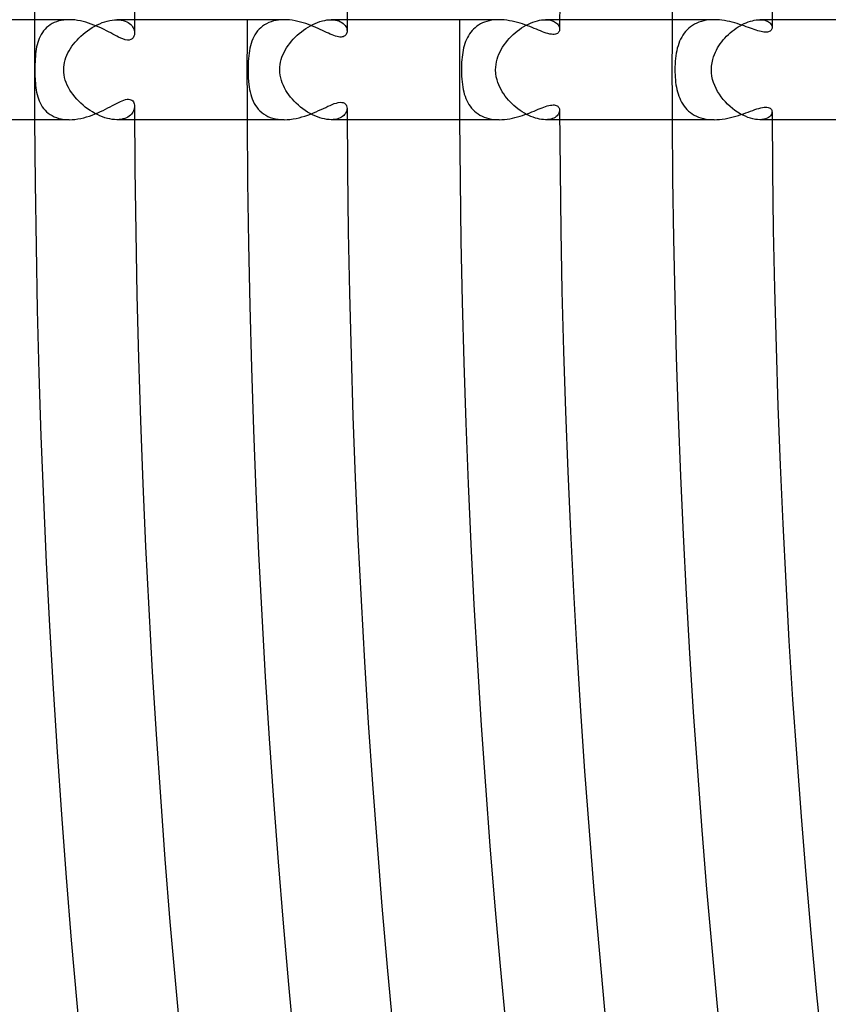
# Model space of a CAD drawing. Header units: millimetres. Extents: x -485 to 485, y -485 to 485.
# Tile 31 of 110: x -414 to -382, y -37 to 2. Entities that reach past the tile are written whole.
import ezdxf

# ---------------------------------------------------------------- set-up
doc = ezdxf.new("R2010")
doc.units = ezdxf.units.MM
doc.layers.add('HIDDEN', color=7, linetype='Continuous')
doc.layers.add('THICK', color=7, linetype='Continuous')

msp = doc.modelspace()

# ---------------------------------------------------------------- linework, layer by layer
at = {"layer": 'HIDDEN'}
for p, q in [((-412.428, 1.971), (-412.526, 1.948)), ((-412.325, 1.987), (-412.428, 1.971)), ((-412.219, 1.997), (-412.325, 1.987)), ((-412.111, 2), (-412.219, 1.997)), ((-410.587, 1.947), (-410.488, 1.97)), ((-410.488, 1.97), (-410.391, 1.987)), ((-410.391, 1.987), (-410.297, 1.997)), ((-410.297, 1.997), (-410.206, 2)), ((-410.206, 2), (-410.116, 1.997)), ((-409.495, 2), (-410.206, 2)), ((-410.116, 1.997), (-410.031, 1.986)), ((-410.031, 1.986), (-409.952, 1.97)), ((-409.952, 1.97), (-409.879, 1.947)), ((-403.839, 1.971), (-403.941, 1.948)), ((-403.734, 1.987), (-403.839, 1.971)), ((-403.626, 1.997), (-403.734, 1.987)), ((-403.516, 2), (-403.626, 1.997)), ((-401.986, 1.951), (-401.893, 1.973)), ((-401.893, 1.973), (-401.803, 1.988)), ((-401.803, 1.988), (-401.715, 1.997)), ((-401.715, 1.997), (-401.632, 2)), ((-401.632, 2), (-401.545, 1.997)), ((-400.995, 2), (-401.632, 2)), ((-401.545, 1.997), (-401.464, 1.986)), ((-401.464, 1.986), (-401.389, 1.97)), ((-401.389, 1.97), (-401.32, 1.948)), ((-395.222, 1.976), (-395.318, 1.957)), ((-395.123, 1.989), (-395.222, 1.976)), ((-395.022, 1.997), (-395.123, 1.989)), ((-394.919, 2), (-395.022, 1.997)), ((-393.384, 1.956), (-393.298, 1.976)), ((-393.298, 1.976), (-393.215, 1.989)), ((-393.215, 1.989), (-393.135, 1.997)), ((-393.135, 1.997), (-393.059, 2)), ((-392.495, 2), (-393.06, 2)), ((-393.059, 2), (-392.986, 1.997)), ((-392.986, 1.997), (-392.919, 1.99)), ((-392.919, 1.99), (-392.855, 1.978)), ((-392.855, 1.978), (-392.797, 1.961)), ((-386.629, 1.976), (-386.729, 1.957)), ((-386.527, 1.99), (-386.629, 1.976)), ((-386.422, 1.997), (-386.527, 1.99)), ((-386.317, 2), (-386.422, 1.997)), ((-384.785, 1.961), (-384.707, 1.978)), ((-384.707, 1.978), (-384.632, 1.991)), ((-384.632, 1.991), (-384.559, 1.998)), ((-384.559, 1.998), (-384.49, 2)), ((-384.49, 2), (-384.419, 1.997)), ((-383.995, 2), (-384.49, 2)), ((-384.419, 1.997), (-384.352, 1.989)), ((-384.352, 1.989), (-384.291, 1.976)), ((-384.291, 1.976), (-384.235, 1.959)), ((-413.076, 1.622), (-413.134, 1.555)), ((-413.014, 1.684), (-413.076, 1.622)), ((-412.946, 1.742), (-413.014, 1.684)), ((-412.873, 1.794), (-412.946, 1.742)), ((-412.794, 1.842), (-412.873, 1.794)), ((-412.709, 1.883), (-412.794, 1.842)), ((-412.62, 1.919), (-412.709, 1.883)), ((-412.526, 1.948), (-412.62, 1.919)), ((-411.379, 1.559), (-411.285, 1.625)), ((-411.285, 1.625), (-411.189, 1.686)), ((-411.189, 1.686), (-411.091, 1.742)), ((-411.091, 1.742), (-410.991, 1.794)), ((-410.991, 1.794), (-410.891, 1.841)), ((-410.891, 1.841), (-410.789, 1.882)), ((-410.789, 1.882), (-410.688, 1.918)), ((-410.688, 1.918), (-410.587, 1.947)), ((-409.879, 1.947), (-409.812, 1.919)), ((-409.812, 1.919), (-409.752, 1.886)), ((-409.752, 1.886), (-409.698, 1.849)), ((-409.698, 1.849), (-409.65, 1.808)), ((-409.65, 1.808), (-409.609, 1.764)), ((-409.609, 1.764), (-409.575, 1.717)), ((-409.575, 1.717), (-409.547, 1.668)), ((-409.547, 1.668), (-409.525, 1.618)), ((-409.525, 1.618), (-409.509, 1.566)), ((-404.515, 1.617), (-404.575, 1.548)), ((-404.449, 1.681), (-404.515, 1.617)), ((-404.377, 1.739), (-404.449, 1.681)), ((-404.301, 1.793), (-404.377, 1.739)), ((-404.218, 1.841), (-404.301, 1.793)), ((-404.131, 1.883), (-404.218, 1.841)), ((-404.038, 1.919), (-404.131, 1.883)), ((-403.941, 1.948), (-404.038, 1.919)), ((-402.826, 1.519), (-402.737, 1.585)), ((-402.737, 1.585), (-402.647, 1.648)), ((-402.647, 1.648), (-402.555, 1.706)), ((-402.555, 1.706), (-402.461, 1.76)), ((-402.461, 1.76), (-402.367, 1.809)), ((-402.367, 1.809), (-402.272, 1.852)), ((-402.272, 1.852), (-402.176, 1.891)), ((-402.176, 1.891), (-402.08, 1.924)), ((-402.08, 1.924), (-401.986, 1.951)), ((-401.32, 1.948), (-401.257, 1.921)), ((-401.257, 1.921), (-401.202, 1.889)), ((-401.202, 1.889), (-401.153, 1.853)), ((-401.153, 1.853), (-401.111, 1.814)), ((-401.111, 1.814), (-401.075, 1.772)), ((-401.075, 1.772), (-401.046, 1.729)), ((-401.046, 1.729), (-401.024, 1.684)), ((-401.024, 1.684), (-401.009, 1.638)), ((-401.009, 1.638), (-401, 1.593)), ((-401, 1.593), (-400.997, 1.549)), ((-395.939, 1.624), (-395.996, 1.563)), ((-395.876, 1.681), (-395.939, 1.624)), ((-395.81, 1.735), (-395.876, 1.681)), ((-395.739, 1.784), (-395.81, 1.735)), ((-395.663, 1.828), (-395.739, 1.784)), ((-395.583, 1.868), (-395.663, 1.828)), ((-395.498, 1.903), (-395.583, 1.868)), ((-395.41, 1.933), (-395.498, 1.903)), ((-395.318, 1.957), (-395.41, 1.933)), ((-394.19, 1.544), (-394.103, 1.609)), ((-394.103, 1.609), (-394.015, 1.669)), ((-394.015, 1.669), (-393.925, 1.726)), ((-393.925, 1.726), (-393.835, 1.777)), ((-393.835, 1.777), (-393.744, 1.823)), ((-393.744, 1.823), (-393.653, 1.865)), ((-393.653, 1.865), (-393.563, 1.901)), ((-393.563, 1.901), (-393.472, 1.931)), ((-393.472, 1.931), (-393.384, 1.956)), ((-392.797, 1.961), (-392.744, 1.941)), ((-392.744, 1.941), (-392.696, 1.917)), ((-392.696, 1.917), (-392.654, 1.891)), ((-392.654, 1.891), (-392.616, 1.861)), ((-392.616, 1.861), (-392.584, 1.83)), ((-392.584, 1.83), (-392.557, 1.797)), ((-392.557, 1.797), (-392.535, 1.763)), ((-392.535, 1.763), (-392.518, 1.728)), ((-392.518, 1.728), (-392.506, 1.693)), ((-392.506, 1.693), (-392.499, 1.658)), ((-392.499, 1.658), (-392.497, 1.623)), ((-387.391, 1.6), (-387.453, 1.533)), ((-387.324, 1.663), (-387.391, 1.6)), ((-387.253, 1.721), (-387.324, 1.663)), ((-387.177, 1.773), (-387.253, 1.721)), ((-387.096, 1.821), (-387.177, 1.773)), ((-387.01, 1.864), (-387.096, 1.821)), ((-386.92, 1.901), (-387.01, 1.864)), ((-386.826, 1.932), (-386.92, 1.901)), ((-386.729, 1.957), (-386.826, 1.932)), ((-385.596, 1.538), (-385.518, 1.599)), ((-385.518, 1.599), (-385.439, 1.655)), ((-385.439, 1.655), (-385.358, 1.709)), ((-385.358, 1.709), (-385.276, 1.758)), ((-385.276, 1.758), (-385.194, 1.803)), ((-385.194, 1.803), (-385.111, 1.844)), ((-385.111, 1.844), (-385.029, 1.88)), ((-385.029, 1.88), (-384.947, 1.912)), ((-384.947, 1.912), (-384.865, 1.939)), ((-384.865, 1.939), (-384.785, 1.961)), ((-384.235, 1.959), (-384.185, 1.938)), ((-384.185, 1.938), (-384.141, 1.914)), ((-384.141, 1.914), (-384.102, 1.886)), ((-384.102, 1.886), (-384.07, 1.856)), ((-384.07, 1.856), (-384.043, 1.824)), ((-384.043, 1.824), (-384.023, 1.791)), ((-384.023, 1.791), (-384.008, 1.757)), ((-384.008, 1.757), (-383.999, 1.723)), ((-383.999, 1.723), (-383.996, 1.689)), ((-413.31, 1.251), (-413.342, 1.168)), ((-413.274, 1.331), (-413.31, 1.251)), ((-413.232, 1.409), (-413.274, 1.331)), ((-413.186, 1.484), (-413.232, 1.409)), ((-413.134, 1.555), (-413.186, 1.484)), ((-411.872, 1.104), (-411.799, 1.186)), ((-411.799, 1.186), (-411.723, 1.266)), ((-411.723, 1.266), (-411.642, 1.343)), ((-411.642, 1.343), (-411.558, 1.418)), ((-411.558, 1.418), (-411.47, 1.49)), ((-411.47, 1.49), (-411.379, 1.559)), ((-409.509, 1.566), (-409.5, 1.515)), ((-409.5, 1.515), (-409.497, 1.464)), ((-404.767, 1.231), (-404.802, 1.143)), ((-404.726, 1.316), (-404.767, 1.231)), ((-404.681, 1.397), (-404.726, 1.316)), ((-404.631, 1.475), (-404.681, 1.397)), ((-404.575, 1.548), (-404.631, 1.475)), ((-403.222, 1.137), (-403.15, 1.22)), ((-403.15, 1.22), (-403.074, 1.299)), ((-403.074, 1.299), (-402.994, 1.376)), ((-402.994, 1.376), (-402.911, 1.449)), ((-402.911, 1.449), (-402.826, 1.519)), ((-396.222, 1.206), (-396.255, 1.127)), ((-396.185, 1.284), (-396.222, 1.206)), ((-396.144, 1.358), (-396.185, 1.284)), ((-396.099, 1.429), (-396.144, 1.358)), ((-396.05, 1.498), (-396.099, 1.429)), ((-395.996, 1.563), (-396.05, 1.498)), ((-394.582, 1.166), (-394.51, 1.248)), ((-394.51, 1.248), (-394.434, 1.327)), ((-394.434, 1.327), (-394.355, 1.403)), ((-394.355, 1.403), (-394.274, 1.476)), ((-394.274, 1.476), (-394.19, 1.544)), ((-387.654, 1.224), (-387.694, 1.138)), ((-387.611, 1.307), (-387.654, 1.224)), ((-387.563, 1.386), (-387.611, 1.307)), ((-387.51, 1.462), (-387.563, 1.386)), ((-387.453, 1.533), (-387.51, 1.462)), ((-386.011, 1.115), (-385.948, 1.192)), ((-385.948, 1.192), (-385.883, 1.267)), ((-385.883, 1.267), (-385.815, 1.339)), ((-385.815, 1.339), (-385.745, 1.408)), ((-385.745, 1.408), (-385.671, 1.475)), ((-385.671, 1.475), (-385.596, 1.538)), ((-413.431, 0.818), (-413.445, 0.724)), ((-413.414, 0.909), (-413.431, 0.818)), ((-413.394, 0.997), (-413.414, 0.909)), ((-413.37, 1.084), (-413.394, 0.997)), ((-413.342, 1.168), (-413.37, 1.084)), ((-412.115, 0.759), (-412.061, 0.848)), ((-412.061, 0.848), (-412.002, 0.935)), ((-412.002, 0.935), (-411.939, 1.021)), ((-411.939, 1.021), (-411.872, 1.104)), ((-404.883, 0.858), (-404.903, 0.758)), ((-404.86, 0.956), (-404.883, 0.858)), ((-404.833, 1.051), (-404.86, 0.956)), ((-404.802, 1.143), (-404.833, 1.051)), ((-403.469, 0.784), (-403.415, 0.875)), ((-403.415, 0.875), (-403.355, 0.965)), ((-403.355, 0.965), (-403.291, 1.052)), ((-403.291, 1.052), (-403.222, 1.137)), ((-396.334, 0.872), (-396.354, 0.781)), ((-396.311, 0.959), (-396.334, 0.872)), ((-396.285, 1.044), (-396.311, 0.959)), ((-396.255, 1.127), (-396.285, 1.044)), ((-394.879, 0.714), (-394.83, 0.809)), ((-394.83, 0.809), (-394.775, 0.902)), ((-394.775, 0.902), (-394.715, 0.993)), ((-394.715, 0.993), (-394.651, 1.081)), ((-394.651, 1.081), (-394.582, 1.166)), ((-387.787, 0.859), (-387.81, 0.76)), ((-387.759, 0.955), (-387.787, 0.859)), ((-387.729, 1.048), (-387.759, 0.955)), ((-387.694, 1.138), (-387.729, 1.048)), ((-386.223, 0.783), (-386.176, 0.869)), ((-386.176, 0.869), (-386.125, 0.953)), ((-386.125, 0.953), (-386.069, 1.035)), ((-386.069, 1.035), (-386.011, 1.115)), ((-413.473, 0.425), (-413.478, 0.32)), ((-413.466, 0.527), (-413.473, 0.425)), ((-413.457, 0.627), (-413.466, 0.527)), ((-413.445, 0.724), (-413.457, 0.627)), ((-412.275, 0.39), (-412.244, 0.484)), ((-412.244, 0.484), (-412.207, 0.577)), ((-412.207, 0.577), (-412.164, 0.669)), ((-412.164, 0.669), (-412.115, 0.759)), ((-404.942, 0.442), (-404.949, 0.334)), ((-404.932, 0.55), (-404.942, 0.442)), ((-404.919, 0.655), (-404.932, 0.55)), ((-404.903, 0.758), (-404.919, 0.655)), ((-403.656, 0.304), (-403.631, 0.402)), ((-403.631, 0.402), (-403.6, 0.5)), ((-403.6, 0.5), (-403.562, 0.596)), ((-403.562, 0.596), (-403.519, 0.691)), ((-403.519, 0.691), (-403.469, 0.784)), ((-396.408, 0.4), (-396.415, 0.301)), ((-396.398, 0.498), (-396.408, 0.4)), ((-396.386, 0.595), (-396.398, 0.498)), ((-396.372, 0.689), (-396.386, 0.595)), ((-396.354, 0.781), (-396.372, 0.689)), ((-395.02, 0.316), (-394.994, 0.418)), ((-394.994, 0.418), (-394.962, 0.519)), ((-394.962, 0.519), (-394.924, 0.617)), ((-394.924, 0.617), (-394.879, 0.714)), ((-387.86, 0.445), (-387.871, 0.335)), ((-387.847, 0.552), (-387.86, 0.445)), ((-387.83, 0.657), (-387.847, 0.552)), ((-387.81, 0.76), (-387.83, 0.657)), ((-386.399, 0.28), (-386.372, 0.401)), ((-386.372, 0.401), (-386.34, 0.51)), ((-386.34, 0.51), (-386.305, 0.605)), ((-386.305, 0.605), (-386.266, 0.695)), ((-386.266, 0.695), (-386.223, 0.783)), ((-413.483, 0.107), (-413.484, 0)), ((-413.484, 0), (-413.484, -0.089)), ((-413.481, 0.214), (-413.483, 0.107)), ((-413.478, 0.32), (-413.481, 0.214)), ((-412.333, 0), (-412.33, 0.099)), ((-412.329, -0.107), (-412.333, 0)), ((-412.33, 0.099), (-412.319, 0.198)), ((-412.319, 0.198), (-412.3, 0.294)), ((-412.3, 0.294), (-412.275, 0.39)), ((-404.957, 0.112), (-404.958, 0)), ((-404.958, 0), (-404.956, -0.17)), ((-404.954, 0.224), (-404.957, 0.112)), ((-404.949, 0.334), (-404.954, 0.224)), ((-403.689, 0), (-403.686, 0.103)), ((-403.685, -0.11), (-403.689, 0)), ((-403.686, 0.103), (-403.674, 0.204)), ((-403.674, 0.204), (-403.656, 0.304)), ((-396.423, 0.101), (-396.424, 0)), ((-396.424, 0), (-396.423, -0.128)), ((-396.42, 0.201), (-396.423, 0.101)), ((-396.415, 0.301), (-396.42, 0.201)), ((-395.054, 0), (-395.05, 0.107)), ((-395.046, -0.146), (-395.054, 0)), ((-395.05, 0.107), (-395.038, 0.212)), ((-395.038, 0.212), (-395.02, 0.316)), ((-387.882, 0.112), (-387.884, 0)), ((-387.884, 0), (-387.883, -0.101)), ((-387.878, 0.224), (-387.882, 0.112)), ((-387.871, 0.335), (-387.878, 0.224)), ((-386.424, 0), (-386.417, 0.146)), ((-386.419, -0.131), (-386.424, 0)), ((-386.417, 0.146), (-386.399, 0.28)), ((-413.484, -0.089), (-413.482, -0.179)), ((-413.482, -0.179), (-413.48, -0.269)), ((-413.48, -0.269), (-413.476, -0.36)), ((-413.476, -0.36), (-413.471, -0.45)), ((-412.316, -0.212), (-412.329, -0.107)), ((-412.295, -0.316), (-412.316, -0.212)), ((-412.267, -0.418), (-412.295, -0.316)), ((-404.956, -0.17), (-404.949, -0.329)), ((-404.949, -0.329), (-404.939, -0.469)), ((-403.672, -0.218), (-403.685, -0.11)), ((-403.652, -0.324), (-403.672, -0.218)), ((-403.623, -0.429), (-403.652, -0.324)), ((-396.423, -0.128), (-396.418, -0.254)), ((-396.418, -0.254), (-396.41, -0.375)), ((-396.41, -0.375), (-396.399, -0.489)), ((-395.027, -0.281), (-395.046, -0.146)), ((-394.999, -0.403), (-395.027, -0.281)), ((-387.883, -0.101), (-387.879, -0.203)), ((-387.879, -0.203), (-387.873, -0.304)), ((-387.873, -0.304), (-387.865, -0.405)), ((-386.402, -0.261), (-386.419, -0.131)), ((-386.375, -0.39), (-386.402, -0.261)), ((-386.338, -0.516), (-386.375, -0.39)), ((-413.471, -0.45), (-413.465, -0.541)), ((-413.465, -0.541), (-413.456, -0.633)), ((-413.456, -0.633), (-413.445, -0.725)), ((-413.445, -0.725), (-413.431, -0.816)), ((-412.231, -0.519), (-412.267, -0.418)), ((-412.188, -0.619), (-412.231, -0.519)), ((-412.139, -0.717), (-412.188, -0.619)), ((-412.083, -0.813), (-412.139, -0.717)), ((-404.939, -0.469), (-404.927, -0.589)), ((-404.927, -0.589), (-404.914, -0.691)), ((-404.914, -0.691), (-404.897, -0.791)), ((-403.588, -0.532), (-403.623, -0.429)), ((-403.546, -0.633), (-403.588, -0.532)), ((-403.498, -0.731), (-403.546, -0.633)), ((-403.445, -0.826), (-403.498, -0.731)), ((-396.399, -0.489), (-396.386, -0.596)), ((-396.386, -0.596), (-396.371, -0.696)), ((-396.371, -0.696), (-396.353, -0.79)), ((-394.965, -0.511), (-394.999, -0.403)), ((-394.928, -0.608), (-394.965, -0.511)), ((-394.886, -0.701), (-394.928, -0.608)), ((-394.839, -0.792), (-394.886, -0.701)), ((-387.865, -0.405), (-387.853, -0.504)), ((-387.853, -0.504), (-387.84, -0.601)), ((-387.84, -0.601), (-387.823, -0.697)), ((-387.823, -0.697), (-387.804, -0.79)), ((-386.291, -0.638), (-386.338, -0.516)), ((-386.237, -0.756), (-386.291, -0.638)), ((-386.175, -0.871), (-386.237, -0.756)), ((-413.431, -0.816), (-413.415, -0.905)), ((-413.415, -0.905), (-413.395, -0.994)), ((-413.395, -0.994), (-413.371, -1.081)), ((-413.371, -1.081), (-413.343, -1.166)), ((-413.343, -1.166), (-413.311, -1.249)), ((-412.022, -0.907), (-412.083, -0.813)), ((-411.956, -0.999), (-412.022, -0.907)), ((-411.884, -1.089), (-411.956, -0.999)), ((-411.808, -1.176), (-411.884, -1.089)), ((-411.728, -1.26), (-411.808, -1.176)), ((-404.897, -0.791), (-404.877, -0.889)), ((-404.877, -0.889), (-404.852, -0.986)), ((-404.852, -0.986), (-404.824, -1.08)), ((-404.824, -1.08), (-404.791, -1.171)), ((-404.791, -1.171), (-404.754, -1.26)), ((-403.387, -0.918), (-403.445, -0.826)), ((-403.324, -1.008), (-403.387, -0.918)), ((-403.257, -1.096), (-403.324, -1.008)), ((-403.184, -1.181), (-403.257, -1.096)), ((-403.108, -1.265), (-403.184, -1.181)), ((-396.353, -0.79), (-396.332, -0.883)), ((-396.332, -0.883), (-396.307, -0.973)), ((-396.307, -0.973), (-396.279, -1.061)), ((-396.279, -1.061), (-396.247, -1.147)), ((-396.247, -1.147), (-396.211, -1.23)), ((-394.788, -0.882), (-394.839, -0.792)), ((-394.732, -0.968), (-394.788, -0.882)), ((-394.672, -1.053), (-394.732, -0.968)), ((-394.608, -1.134), (-394.672, -1.053)), ((-394.541, -1.213), (-394.608, -1.134)), ((-387.804, -0.79), (-387.781, -0.881)), ((-387.781, -0.881), (-387.755, -0.97)), ((-387.755, -0.97), (-387.725, -1.057)), ((-387.725, -1.057), (-387.692, -1.141)), ((-387.692, -1.141), (-387.655, -1.224)), ((-386.106, -0.982), (-386.175, -0.871)), ((-386.031, -1.088), (-386.106, -0.982)), ((-385.95, -1.19), (-386.031, -1.088)), ((-413.311, -1.249), (-413.275, -1.33)), ((-413.275, -1.33), (-413.233, -1.407)), ((-413.233, -1.407), (-413.187, -1.482)), ((-413.187, -1.482), (-413.136, -1.552)), ((-413.136, -1.552), (-413.079, -1.618)), ((-411.645, -1.341), (-411.728, -1.26)), ((-411.557, -1.419), (-411.645, -1.341)), ((-411.467, -1.493), (-411.557, -1.419)), ((-411.374, -1.563), (-411.467, -1.493)), ((-411.279, -1.629), (-411.374, -1.563)), ((-409.507, -1.556), (-409.52, -1.602)), ((-409.5, -1.51), (-409.507, -1.556)), ((-409.497, -1.464), (-409.5, -1.51)), ((-404.754, -1.26), (-404.711, -1.346)), ((-404.711, -1.346), (-404.662, -1.428)), ((-404.662, -1.428), (-404.609, -1.505)), ((-404.609, -1.505), (-404.549, -1.579)), ((-403.027, -1.345), (-403.108, -1.265)), ((-402.942, -1.422), (-403.027, -1.345)), ((-402.854, -1.497), (-402.942, -1.422)), ((-402.763, -1.567), (-402.854, -1.497)), ((-402.67, -1.633), (-402.763, -1.567)), ((-400.997, -1.549), (-401, -1.59)), ((-396.211, -1.23), (-396.17, -1.311)), ((-396.17, -1.311), (-396.126, -1.388)), ((-396.126, -1.388), (-396.076, -1.462)), ((-396.076, -1.462), (-396.022, -1.533)), ((-396.022, -1.533), (-395.963, -1.599)), ((-394.471, -1.29), (-394.541, -1.213)), ((-394.397, -1.364), (-394.471, -1.29)), ((-394.321, -1.435), (-394.397, -1.364)), ((-394.242, -1.502), (-394.321, -1.435)), ((-394.16, -1.567), (-394.242, -1.502)), ((-394.077, -1.627), (-394.16, -1.567)), ((-387.655, -1.224), (-387.613, -1.303)), ((-387.613, -1.303), (-387.567, -1.38)), ((-387.567, -1.38), (-387.516, -1.454)), ((-387.516, -1.454), (-387.461, -1.524)), ((-387.461, -1.524), (-387.4, -1.591)), ((-385.864, -1.288), (-385.95, -1.19)), ((-385.774, -1.38), (-385.864, -1.288)), ((-385.679, -1.468), (-385.774, -1.38)), ((-385.582, -1.55), (-385.679, -1.468)), ((-385.481, -1.626), (-385.582, -1.55)), ((-413.079, -1.618), (-413.017, -1.681)), ((-413.017, -1.681), (-412.95, -1.738)), ((-412.95, -1.738), (-412.877, -1.791)), ((-412.877, -1.791), (-412.799, -1.839)), ((-412.799, -1.839), (-412.715, -1.88)), ((-412.715, -1.88), (-412.626, -1.916)), ((-412.626, -1.916), (-412.532, -1.946)), ((-412.532, -1.946), (-412.433, -1.97)), ((-411.182, -1.69), (-411.279, -1.629)), ((-411.083, -1.746), (-411.182, -1.69)), ((-410.984, -1.798), (-411.083, -1.746)), ((-410.883, -1.844), (-410.984, -1.798)), ((-410.782, -1.885), (-410.883, -1.844)), ((-410.681, -1.92), (-410.782, -1.885)), ((-410.581, -1.949), (-410.681, -1.92)), ((-410.483, -1.971), (-410.581, -1.949)), ((-409.889, -1.951), (-409.96, -1.972)), ((-409.825, -1.925), (-409.889, -1.951)), ((-409.766, -1.895), (-409.825, -1.925)), ((-409.713, -1.861), (-409.766, -1.895)), ((-409.666, -1.823), (-409.713, -1.861)), ((-409.625, -1.782), (-409.666, -1.823)), ((-409.59, -1.739), (-409.625, -1.782)), ((-409.561, -1.695), (-409.59, -1.739)), ((-409.537, -1.649), (-409.561, -1.695)), ((-409.52, -1.602), (-409.537, -1.649)), ((-404.549, -1.579), (-404.484, -1.648)), ((-404.484, -1.648), (-404.413, -1.711)), ((-404.413, -1.711), (-404.335, -1.77)), ((-404.335, -1.77), (-404.252, -1.822)), ((-404.252, -1.822), (-404.162, -1.869)), ((-404.162, -1.869), (-404.067, -1.908)), ((-404.067, -1.908), (-403.966, -1.941)), ((-403.966, -1.941), (-403.86, -1.967)), ((-403.86, -1.967), (-403.749, -1.985)), ((-402.575, -1.694), (-402.67, -1.633)), ((-402.478, -1.75), (-402.575, -1.694)), ((-402.381, -1.802), (-402.478, -1.75)), ((-402.282, -1.848), (-402.381, -1.802)), ((-402.184, -1.888), (-402.282, -1.848)), ((-402.086, -1.922), (-402.184, -1.888)), ((-401.99, -1.95), (-402.086, -1.922)), ((-401.896, -1.972), (-401.99, -1.95)), ((-401.336, -1.954), (-401.402, -1.973)), ((-401.276, -1.93), (-401.336, -1.954)), ((-401.222, -1.902), (-401.276, -1.93)), ((-401.174, -1.87), (-401.222, -1.902)), ((-401.132, -1.835), (-401.174, -1.87)), ((-401.096, -1.798), (-401.132, -1.835)), ((-401.065, -1.758), (-401.096, -1.798)), ((-401.04, -1.717), (-401.065, -1.758)), ((-401.021, -1.675), (-401.04, -1.717)), ((-401.008, -1.633), (-401.021, -1.675)), ((-401, -1.59), (-401.008, -1.633)), ((-395.963, -1.599), (-395.9, -1.661)), ((-395.9, -1.661), (-395.832, -1.718)), ((-395.832, -1.718), (-395.758, -1.771)), ((-395.758, -1.771), (-395.68, -1.819)), ((-395.68, -1.819), (-395.598, -1.861)), ((-395.598, -1.861), (-395.511, -1.898)), ((-395.511, -1.898), (-395.42, -1.93)), ((-395.42, -1.93), (-395.325, -1.955)), ((-395.325, -1.955), (-395.226, -1.975)), ((-393.992, -1.684), (-394.077, -1.627)), ((-393.906, -1.737), (-393.992, -1.684)), ((-393.819, -1.786), (-393.906, -1.737)), ((-393.731, -1.83), (-393.819, -1.786)), ((-393.642, -1.869), (-393.731, -1.83)), ((-393.554, -1.904), (-393.642, -1.869)), ((-393.466, -1.933), (-393.554, -1.904)), ((-393.38, -1.957), (-393.466, -1.933)), ((-393.296, -1.976), (-393.38, -1.957)), ((-392.784, -1.957), (-392.845, -1.975)), ((-392.729, -1.934), (-392.784, -1.957)), ((-392.679, -1.907), (-392.729, -1.934)), ((-392.636, -1.878), (-392.679, -1.907)), ((-392.598, -1.845), (-392.636, -1.878)), ((-392.567, -1.81), (-392.598, -1.845)), ((-392.541, -1.774), (-392.567, -1.81)), ((-392.521, -1.736), (-392.541, -1.774)), ((-392.508, -1.698), (-392.521, -1.736)), ((-392.499, -1.66), (-392.508, -1.698)), ((-392.497, -1.623), (-392.499, -1.66)), ((-387.4, -1.591), (-387.335, -1.653)), ((-387.335, -1.653), (-387.265, -1.711)), ((-387.265, -1.711), (-387.19, -1.765)), ((-387.19, -1.765), (-387.11, -1.813)), ((-387.11, -1.813), (-387.025, -1.857)), ((-387.025, -1.857), (-386.935, -1.895)), ((-386.935, -1.895), (-386.841, -1.927)), ((-386.841, -1.927), (-386.743, -1.954)), ((-386.743, -1.954), (-386.641, -1.974)), ((-385.378, -1.696), (-385.481, -1.626)), ((-385.274, -1.76), (-385.378, -1.696)), ((-385.169, -1.816), (-385.274, -1.76)), ((-385.064, -1.865), (-385.169, -1.816)), ((-384.961, -1.907), (-385.064, -1.865)), ((-384.859, -1.941), (-384.961, -1.907)), ((-384.76, -1.967), (-384.859, -1.941)), ((-384.665, -1.986), (-384.76, -1.967)), ((-384.256, -1.967), (-384.326, -1.985)), ((-384.195, -1.943), (-384.256, -1.967)), ((-384.142, -1.914), (-384.195, -1.943)), ((-384.097, -1.881), (-384.142, -1.914)), ((-384.06, -1.846), (-384.097, -1.881)), ((-384.032, -1.808), (-384.06, -1.846)), ((-384.012, -1.768), (-384.032, -1.808)), ((-384, -1.728), (-384.012, -1.768)), ((-383.996, -1.689), (-384, -1.728)), ((-412.433, -1.97), (-412.33, -1.987)), ((-412.33, -1.987), (-412.223, -1.997)), ((-412.223, -1.997), (-412.113, -2)), ((-410.387, -1.987), (-410.483, -1.971)), ((-410.294, -1.997), (-410.387, -1.987)), ((-410.206, -2), (-410.294, -1.997)), ((-410.119, -1.997), (-410.206, -2)), ((-409.495, -2), (-410.206, -2)), ((-410.037, -1.987), (-410.119, -1.997)), ((-409.96, -1.972), (-410.037, -1.987)), ((-403.749, -1.985), (-403.635, -1.996)), ((-403.635, -1.996), (-403.517, -2)), ((-401.804, -1.988), (-401.896, -1.972)), ((-401.716, -1.997), (-401.804, -1.988)), ((-401.631, -2), (-401.716, -1.997)), ((-400.995, -2), (-401.632, -2)), ((-401.549, -1.997), (-401.631, -2)), ((-401.473, -1.988), (-401.549, -1.997)), ((-401.402, -1.973), (-401.473, -1.988)), ((-395.226, -1.975), (-395.125, -1.989)), ((-395.125, -1.989), (-395.022, -1.997)), ((-395.022, -1.997), (-394.917, -2)), ((-393.214, -1.99), (-393.296, -1.976)), ((-393.135, -1.997), (-393.214, -1.99)), ((-393.059, -2), (-393.135, -1.997)), ((-392.495, -2), (-393.06, -2)), ((-392.983, -1.997), (-393.059, -2)), ((-392.911, -1.989), (-392.983, -1.997)), ((-392.845, -1.975), (-392.911, -1.989)), ((-386.641, -1.974), (-386.536, -1.989)), ((-386.536, -1.989), (-386.428, -1.997)), ((-386.428, -1.997), (-386.319, -2)), ((-384.574, -1.997), (-384.665, -1.986)), ((-384.489, -2), (-384.574, -1.997)), ((-383.995, -2), (-384.49, -2)), ((-384.404, -1.996), (-384.489, -2)), ((-384.326, -1.985), (-384.404, -1.996))]:
    msp.add_line(p, q, dxfattribs=at)
for radius, start, end in [(413.5, 179.72288, 180.00002), (405, 179.71704, 180.00002), (396.5, 179.71096, 180.00002), (388, 179.70466, 180.00002), (413.5, 180.00002, 180.27712), (405, 180.00002, 180.28296), (396.5, 180.00002, 180.28904), (388, 180.00002, 180.29534)]:
    msp.add_arc((0, 0), radius, start, end, dxfattribs=at)
at = {"layer": 'THICK'}
for p, q in [((-412.112, 2), (-417.995, 2)), ((-412.001, 1.997), (-412.111, 2)), ((-411.889, 1.988), (-412.001, 1.997)), ((-411.778, 1.973), (-411.889, 1.988)), ((-411.666, 1.952), (-411.778, 1.973)), ((-403.517, 2), (-409.495, 2)), ((-403.407, 1.997), (-403.516, 2)), ((-403.297, 1.988), (-403.407, 1.997)), ((-403.187, 1.975), (-403.297, 1.988)), ((-403.077, 1.956), (-403.187, 1.975)), ((-394.919, 2), (-400.995, 2)), ((-394.814, 1.997), (-394.919, 2)), ((-394.708, 1.99), (-394.814, 1.997)), ((-394.601, 1.978), (-394.708, 1.99)), ((-394.495, 1.961), (-394.601, 1.978)), ((-386.319, 2), (-392.495, 2)), ((-386.211, 1.997), (-386.317, 2)), ((-386.106, 1.99), (-386.211, 1.997)), ((-386.001, 1.979), (-386.106, 1.99)), ((-385.896, 1.963), (-386.001, 1.979)), ((-377.715, 2), (-383.995, 2)), ((-411.555, 1.927), (-411.666, 1.952)), ((-411.444, 1.898), (-411.555, 1.927)), ((-411.334, 1.864), (-411.444, 1.898)), ((-411.227, 1.827), (-411.334, 1.864)), ((-411.121, 1.787), (-411.227, 1.827)), ((-411.017, 1.745), (-411.121, 1.787)), ((-410.915, 1.701), (-411.017, 1.745)), ((-410.816, 1.655), (-410.915, 1.701)), ((-410.719, 1.608), (-410.816, 1.655)), ((-410.625, 1.561), (-410.719, 1.608)), ((-402.968, 1.933), (-403.077, 1.956)), ((-402.86, 1.906), (-402.968, 1.933)), ((-402.753, 1.876), (-402.86, 1.906)), ((-402.648, 1.842), (-402.753, 1.876)), ((-402.545, 1.806), (-402.648, 1.842)), ((-402.444, 1.769), (-402.545, 1.806)), ((-402.346, 1.729), (-402.444, 1.769)), ((-402.251, 1.689), (-402.346, 1.729)), ((-402.159, 1.649), (-402.251, 1.689)), ((-402.069, 1.609), (-402.159, 1.649)), ((-401.983, 1.569), (-402.069, 1.609)), ((-394.39, 1.941), (-394.495, 1.961)), ((-394.285, 1.917), (-394.39, 1.941)), ((-394.182, 1.89), (-394.285, 1.917)), ((-394.079, 1.86), (-394.182, 1.89)), ((-393.978, 1.828), (-394.079, 1.86)), ((-393.88, 1.794), (-393.978, 1.828)), ((-393.784, 1.759), (-393.88, 1.794)), ((-393.69, 1.724), (-393.784, 1.759)), ((-393.599, 1.688), (-393.69, 1.724)), ((-393.511, 1.652), (-393.599, 1.688)), ((-393.426, 1.617), (-393.511, 1.652)), ((-393.343, 1.583), (-393.426, 1.617)), ((-393.263, 1.551), (-393.343, 1.583)), ((-392.499, 1.59), (-392.506, 1.558)), ((-392.497, 1.623), (-392.499, 1.59)), ((-385.793, 1.945), (-385.896, 1.963)), ((-385.69, 1.923), (-385.793, 1.945)), ((-385.59, 1.898), (-385.69, 1.923)), ((-385.49, 1.871), (-385.59, 1.898)), ((-385.393, 1.843), (-385.49, 1.871)), ((-385.298, 1.813), (-385.393, 1.843)), ((-385.206, 1.783), (-385.298, 1.813)), ((-385.116, 1.752), (-385.206, 1.783)), ((-385.029, 1.721), (-385.116, 1.752)), ((-384.945, 1.691), (-385.029, 1.721)), ((-384.864, 1.661), (-384.945, 1.691)), ((-384.785, 1.633), (-384.864, 1.661)), ((-384.71, 1.606), (-384.785, 1.633)), ((-384.637, 1.582), (-384.71, 1.606)), ((-384.567, 1.56), (-384.637, 1.582)), ((-384.033, 1.583), (-384.053, 1.561)), ((-384.017, 1.607), (-384.033, 1.583)), ((-384.005, 1.632), (-384.017, 1.607)), ((-383.999, 1.66), (-384.005, 1.632)), ((-383.996, 1.689), (-383.999, 1.66)), ((-410.535, 1.514), (-410.625, 1.561)), ((-410.448, 1.468), (-410.535, 1.514)), ((-410.365, 1.424), (-410.448, 1.468)), ((-410.286, 1.382), (-410.365, 1.424)), ((-410.21, 1.343), (-410.286, 1.382)), ((-410.135, 1.305), (-410.21, 1.343)), ((-410.051, 1.265), (-410.135, 1.305)), ((-409.962, 1.229), (-410.051, 1.265)), ((-409.87, 1.2), (-409.962, 1.229)), ((-409.783, 1.184), (-409.87, 1.2)), ((-409.707, 1.185), (-409.783, 1.184)), ((-409.643, 1.203), (-409.707, 1.185)), ((-409.591, 1.236), (-409.643, 1.203)), ((-409.55, 1.28), (-409.591, 1.236)), ((-409.521, 1.335), (-409.55, 1.28)), ((-409.504, 1.397), (-409.521, 1.335)), ((-409.497, 1.464), (-409.504, 1.397)), ((-401.901, 1.53), (-401.983, 1.569)), ((-401.821, 1.493), (-401.901, 1.53)), ((-401.743, 1.457), (-401.821, 1.493)), ((-401.668, 1.424), (-401.743, 1.457)), ((-401.595, 1.393), (-401.668, 1.424)), ((-401.526, 1.366), (-401.595, 1.393)), ((-401.46, 1.343), (-401.526, 1.366)), ((-401.397, 1.325), (-401.46, 1.343)), ((-401.339, 1.313), (-401.397, 1.325)), ((-401.284, 1.306), (-401.339, 1.313)), ((-401.233, 1.305), (-401.284, 1.306)), ((-401.188, 1.31), (-401.233, 1.305)), ((-401.147, 1.32), (-401.188, 1.31)), ((-401.111, 1.336), (-401.147, 1.32)), ((-401.081, 1.357), (-401.111, 1.336)), ((-401.055, 1.382), (-401.081, 1.357)), ((-401.034, 1.411), (-401.055, 1.382)), ((-401.018, 1.443), (-401.034, 1.411)), ((-401.006, 1.476), (-401.018, 1.443)), ((-400.999, 1.512), (-401.006, 1.476)), ((-400.997, 1.549), (-400.999, 1.512)), ((-393.185, 1.52), (-393.263, 1.551)), ((-393.107, 1.491), (-393.185, 1.52)), ((-393.033, 1.465), (-393.107, 1.491)), ((-392.961, 1.443), (-393.033, 1.465)), ((-392.891, 1.426), (-392.961, 1.443)), ((-392.826, 1.415), (-392.891, 1.426)), ((-392.766, 1.409), (-392.826, 1.415)), ((-392.712, 1.411), (-392.766, 1.409)), ((-392.663, 1.418), (-392.712, 1.411)), ((-392.621, 1.432), (-392.663, 1.418)), ((-392.586, 1.451), (-392.621, 1.432)), ((-392.557, 1.474), (-392.586, 1.451)), ((-392.535, 1.5), (-392.557, 1.474)), ((-392.518, 1.528), (-392.535, 1.5)), ((-392.506, 1.558), (-392.518, 1.528)), ((-384.5, 1.541), (-384.567, 1.56)), ((-384.437, 1.525), (-384.5, 1.541)), ((-384.377, 1.513), (-384.437, 1.525)), ((-384.321, 1.505), (-384.377, 1.513)), ((-384.27, 1.501), (-384.321, 1.505)), ((-384.222, 1.501), (-384.27, 1.501)), ((-384.179, 1.505), (-384.222, 1.501)), ((-384.14, 1.514), (-384.179, 1.505)), ((-384.107, 1.526), (-384.14, 1.514)), ((-384.077, 1.542), (-384.107, 1.526)), ((-384.053, 1.561), (-384.077, 1.542)), ((-410.659, -1.578), (-410.564, -1.529)), ((-410.564, -1.529), (-410.472, -1.481)), ((-410.472, -1.481), (-410.384, -1.434)), ((-410.384, -1.434), (-410.301, -1.39)), ((-410.301, -1.39), (-410.22, -1.348)), ((-410.22, -1.348), (-410.141, -1.308)), ((-410.141, -1.308), (-410.065, -1.272)), ((-410.065, -1.272), (-409.992, -1.24)), ((-409.992, -1.24), (-409.922, -1.215)), ((-409.922, -1.215), (-409.857, -1.196)), ((-409.857, -1.196), (-409.796, -1.185)), ((-409.796, -1.185), (-409.74, -1.183)), ((-409.74, -1.183), (-409.689, -1.188)), ((-409.689, -1.188), (-409.645, -1.202)), ((-409.645, -1.202), (-409.606, -1.224)), ((-409.606, -1.224), (-409.573, -1.252)), ((-409.573, -1.252), (-409.546, -1.287)), ((-409.546, -1.287), (-409.525, -1.326)), ((-409.525, -1.326), (-409.51, -1.369)), ((-409.51, -1.369), (-409.501, -1.416)), ((-409.501, -1.416), (-409.497, -1.464)), ((-402.036, -1.593), (-401.94, -1.549)), ((-401.94, -1.549), (-401.848, -1.506)), ((-401.848, -1.506), (-401.76, -1.465)), ((-401.76, -1.465), (-401.675, -1.427)), ((-401.675, -1.427), (-401.591, -1.391)), ((-401.591, -1.391), (-401.507, -1.359)), ((-401.507, -1.359), (-401.426, -1.333)), ((-401.426, -1.333), (-401.347, -1.314)), ((-401.347, -1.314), (-401.275, -1.305)), ((-401.275, -1.305), (-401.211, -1.306)), ((-401.211, -1.306), (-401.154, -1.318)), ((-401.154, -1.318), (-401.106, -1.34)), ((-401.106, -1.34), (-401.067, -1.37)), ((-401.067, -1.37), (-401.037, -1.407)), ((-401.037, -1.407), (-401.015, -1.449)), ((-401.015, -1.449), (-401.002, -1.497)), ((-401.002, -1.497), (-400.997, -1.549)), ((-393.348, -1.585), (-393.27, -1.554)), ((-393.27, -1.554), (-393.195, -1.524)), ((-393.195, -1.524), (-393.123, -1.497)), ((-393.123, -1.497), (-393.054, -1.472)), ((-393.054, -1.472), (-392.988, -1.451)), ((-392.988, -1.451), (-392.926, -1.434)), ((-392.926, -1.434), (-392.866, -1.421)), ((-392.866, -1.421), (-392.811, -1.413)), ((-392.811, -1.413), (-392.759, -1.409)), ((-392.759, -1.409), (-392.712, -1.411)), ((-392.712, -1.411), (-392.67, -1.417)), ((-392.67, -1.417), (-392.632, -1.428)), ((-392.632, -1.428), (-392.599, -1.443)), ((-392.599, -1.443), (-392.571, -1.462)), ((-392.571, -1.462), (-392.548, -1.484)), ((-392.548, -1.484), (-392.529, -1.509)), ((-392.529, -1.509), (-392.515, -1.535)), ((-392.515, -1.535), (-392.505, -1.564)), ((-392.505, -1.564), (-392.499, -1.593)), ((-384.686, -1.598), (-384.604, -1.571)), ((-384.604, -1.571), (-384.525, -1.548)), ((-384.525, -1.548), (-384.451, -1.528)), ((-384.451, -1.528), (-384.381, -1.513)), ((-384.381, -1.513), (-384.316, -1.504)), ((-384.316, -1.504), (-384.257, -1.5)), ((-384.257, -1.5), (-384.203, -1.502)), ((-384.203, -1.502), (-384.154, -1.51)), ((-384.154, -1.51), (-384.113, -1.524)), ((-384.113, -1.524), (-384.077, -1.542)), ((-384.077, -1.542), (-384.048, -1.565)), ((-384.048, -1.565), (-384.026, -1.592)), ((-411.765, -1.971), (-411.648, -1.949)), ((-411.648, -1.949), (-411.531, -1.921)), ((-411.531, -1.921), (-411.415, -1.889)), ((-411.415, -1.889), (-411.3, -1.853)), ((-411.3, -1.853), (-411.188, -1.813)), ((-411.188, -1.813), (-411.076, -1.77)), ((-411.076, -1.77), (-410.967, -1.724)), ((-410.967, -1.724), (-410.861, -1.676)), ((-410.861, -1.676), (-410.759, -1.627)), ((-410.759, -1.627), (-410.659, -1.578)), ((-403.159, -1.97), (-403.039, -1.948)), ((-403.039, -1.948), (-402.919, -1.921)), ((-402.919, -1.921), (-402.801, -1.89)), ((-402.801, -1.89), (-402.684, -1.854)), ((-402.684, -1.854), (-402.569, -1.815)), ((-402.569, -1.815), (-402.457, -1.773)), ((-402.457, -1.773), (-402.346, -1.729)), ((-402.346, -1.729), (-402.239, -1.684)), ((-402.239, -1.684), (-402.136, -1.639)), ((-402.136, -1.639), (-402.036, -1.593)), ((-394.598, -1.977), (-394.492, -1.96)), ((-394.492, -1.96), (-394.386, -1.94)), ((-394.386, -1.94), (-394.281, -1.916)), ((-394.281, -1.916), (-394.178, -1.889)), ((-394.178, -1.889), (-394.077, -1.859)), ((-394.077, -1.859), (-393.977, -1.828)), ((-393.977, -1.828), (-393.88, -1.794)), ((-393.88, -1.794), (-393.784, -1.76)), ((-393.784, -1.76), (-393.691, -1.724)), ((-393.691, -1.724), (-393.601, -1.689)), ((-393.601, -1.689), (-393.514, -1.653)), ((-393.514, -1.653), (-393.429, -1.619)), ((-393.429, -1.619), (-393.348, -1.585)), ((-392.499, -1.593), (-392.497, -1.623)), ((-385.988, -1.977), (-385.878, -1.96)), ((-385.878, -1.96), (-385.768, -1.94)), ((-385.768, -1.94), (-385.66, -1.916)), ((-385.66, -1.916), (-385.552, -1.888)), ((-385.552, -1.888), (-385.447, -1.859)), ((-385.447, -1.859), (-385.343, -1.827)), ((-385.343, -1.827), (-385.241, -1.794)), ((-385.241, -1.794), (-385.142, -1.761)), ((-385.142, -1.761), (-385.045, -1.727)), ((-385.045, -1.727), (-384.951, -1.693)), ((-384.951, -1.693), (-384.86, -1.66)), ((-384.86, -1.66), (-384.771, -1.628)), ((-384.771, -1.628), (-384.686, -1.598)), ((-384.026, -1.592), (-384.009, -1.622)), ((-384.009, -1.622), (-384, -1.654)), ((-384, -1.654), (-383.996, -1.689)), ((-412.112, -2), (-417.995, -2)), ((-412.113, -2), (-411.998, -1.997)), ((-411.998, -1.997), (-411.882, -1.987)), ((-411.882, -1.987), (-411.765, -1.971)), ((-403.517, -2), (-409.495, -2)), ((-403.517, -2), (-403.399, -1.997)), ((-403.399, -1.997), (-403.28, -1.987)), ((-403.28, -1.987), (-403.159, -1.97)), ((-394.919, -2), (-400.995, -2)), ((-394.917, -2), (-394.811, -1.997)), ((-394.811, -1.997), (-394.705, -1.99)), ((-394.705, -1.99), (-394.598, -1.977)), ((-386.319, -2), (-392.495, -2)), ((-386.319, -2), (-386.209, -1.997)), ((-386.209, -1.997), (-386.098, -1.99)), ((-386.098, -1.99), (-385.988, -1.977)), ((-377.715, -2), (-383.995, -2))]:
    msp.add_line(p, q, dxfattribs=at)
for radius, start, end in [(440, 135.26044, 179.73955), (436, 135.24199, 179.758), (430.5, 135.26617, 179.73382), (426.5, 135.16888, 179.83117), (418, 135.1875, 179.81249), (413.5, 135.27711, 179.72288), (409.5, 135.20492, 179.79507), (401, 135.22131, 179.77869), (392.5, 135.23695, 179.76304), (388, 135.29533, 179.70466), (384, 135.25196, 179.74803), (426.5, 180.16883, 224.83112), (418, 180.18751, 224.8125), (409.5, 180.20493, 224.79508), (401, 180.22131, 224.77869), (436, 180.242, 224.75801), (392.5, 180.23696, 224.76305), (384, 180.25197, 224.74804), (440, 180.26045, 224.73956), (430.5, 180.26618, 224.73383), (422, 180.27156, 224.72845), (413.5, 180.27712, 224.72289), (405, 180.28296, 224.71704), (396.5, 180.28904, 224.71097), (388, 180.29534, 224.70467)]:
    msp.add_arc((0, 0), radius, start, end, dxfattribs=at)

doc.saveas('drawing.dxf')
